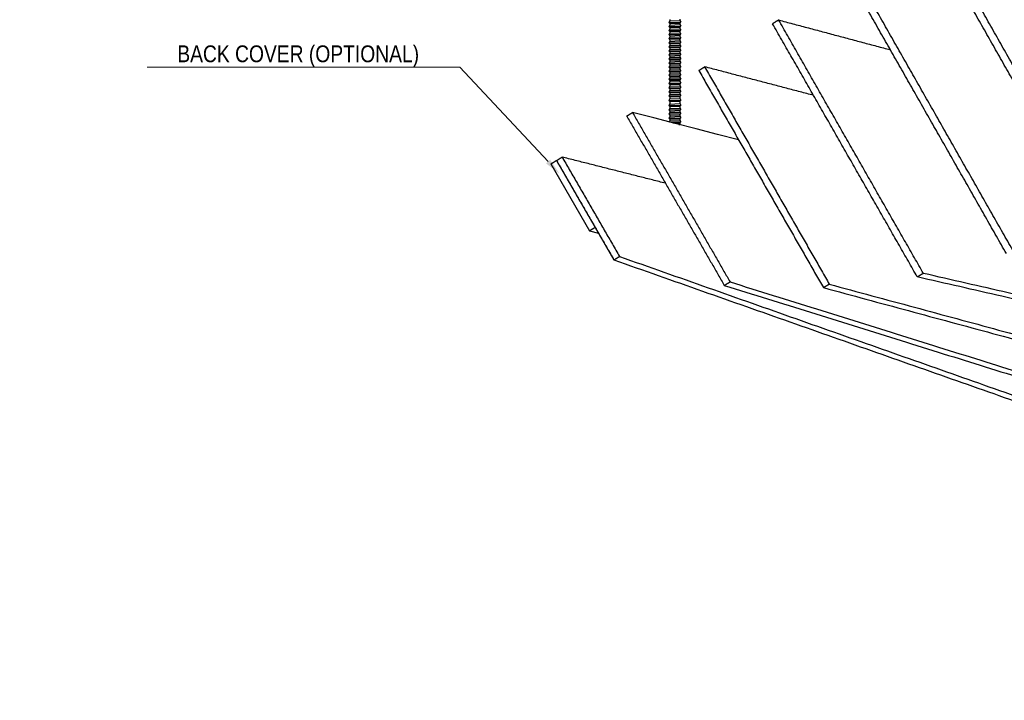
# Model space of a CAD drawing. Header units: centimetres. Extents: x 5283.6 to 5299.6, y 15505 to 15518.9.
# Tile 47 of 68: x 5296.326 to 5296.911, y 15512.121 to 15512.526. Entities that reach past the tile are written whole.
import ezdxf
from ezdxf import colors
from ezdxf.entities.mleader import LeaderData, LeaderLine
from ezdxf.math import Vec2, Vec3

# ---------------------------------------------------------------- set-up
doc = ezdxf.new("R2010")
doc.units = ezdxf.units.CM
doc.layers.add('_HD_muro', color=1, linetype='Continuous')
doc.layers.add('_HD_tornillo', color=30, linetype='Continuous')
doc.layers.add('HD021_Text', color=2, linetype='Continuous', lineweight=9)
doc.layers.add('Make2D$visible$Curves$Default', color=7, linetype='Continuous', true_color=0x000000)
doc.styles.add('Arial Narrow', font='ARIALN.TTF')

# ---------------------------------------------------------------- blocks, each defined once
blk = doc.blocks.new('Cirrus_2.40x2.40_iso@15')
at = {"layer": '_HD_tornillo'}
for p, q in [((5296.71241, 15512.52485), (5296.71181, 15512.52404)), ((5296.71181, 15512.52404), (5296.71891, 15512.52421)), ((5296.71241, 15512.52579), (5296.71241, 15512.52485)), ((5296.71241, 15512.52485), (5296.7184, 15512.52509)), ((5296.7184, 15512.52602), (5296.7184, 15512.52509)), ((5296.7184, 15512.52359), (5296.71891, 15512.52421)), ((5296.71841, 15512.52509), (5296.71891, 15512.52421)), ((5296.71181, 15512.52404), (5296.71241, 15512.52336)), ((5296.71241, 15512.52244), (5296.71181, 15512.52163)), ((5296.71181, 15512.52163), (5296.71891, 15512.52179)), ((5296.71181, 15512.52163), (5296.71241, 15512.52094)), ((5296.71241, 15512.52001), (5296.71181, 15512.51919)), ((5296.71181, 15512.51919), (5296.71891, 15512.51936)), ((5296.71181, 15512.51919), (5296.71241, 15512.51851)), ((5296.71241, 15512.52336), (5296.7184, 15512.52359)), ((5296.71241, 15512.52336), (5296.71241, 15512.52244)), ((5296.71241, 15512.52244), (5296.7184, 15512.52268)), ((5296.71241, 15512.52094), (5296.7184, 15512.52118)), ((5296.71241, 15512.52094), (5296.71241, 15512.52001)), ((5296.71241, 15512.52001), (5296.7184, 15512.52024)), ((5296.71241, 15512.51851), (5296.7184, 15512.51874)), ((5296.71241, 15512.51851), (5296.71241, 15512.5176)), ((5296.7184, 15512.52359), (5296.7184, 15512.52268)), ((5296.7184, 15512.52118), (5296.71891, 15512.52179)), ((5296.7184, 15512.52118), (5296.7184, 15512.52024)), ((5296.7184, 15512.51874), (5296.71891, 15512.51936)), ((5296.7184, 15512.51874), (5296.7184, 15512.51783)), ((5296.71841, 15512.52268), (5296.71891, 15512.52179)), ((5296.71841, 15512.52025), (5296.71891, 15512.51936)), ((5296.71241, 15512.5176), (5296.71181, 15512.51678)), ((5296.71181, 15512.51678), (5296.71891, 15512.51695)), ((5296.71181, 15512.51678), (5296.71241, 15512.5161)), ((5296.71241, 15512.51518), (5296.71181, 15512.51437)), ((5296.71181, 15512.51437), (5296.71891, 15512.51454)), ((5296.71181, 15512.51437), (5296.71241, 15512.51369)), ((5296.71241, 15512.51275), (5296.71181, 15512.51193)), ((5296.71241, 15512.5176), (5296.7184, 15512.51783)), ((5296.71241, 15512.5161), (5296.7184, 15512.51633)), ((5296.71241, 15512.5161), (5296.71241, 15512.51518)), ((5296.71241, 15512.51518), (5296.7184, 15512.51542)), ((5296.71241, 15512.51369), (5296.7184, 15512.51392)), ((5296.71241, 15512.51369), (5296.71241, 15512.51275)), ((5296.71241, 15512.51275), (5296.7184, 15512.51298)), ((5296.7184, 15512.51633), (5296.71891, 15512.51695)), ((5296.7184, 15512.51633), (5296.7184, 15512.51542)), ((5296.7184, 15512.51392), (5296.71891, 15512.51454)), ((5296.7184, 15512.51392), (5296.7184, 15512.51298)), ((5296.71841, 15512.51783), (5296.71891, 15512.51695)), ((5296.71841, 15512.51542), (5296.71891, 15512.51454)), ((5296.71841, 15512.51299), (5296.71891, 15512.5121)), ((5296.71181, 15512.51193), (5296.71891, 15512.5121)), ((5296.71181, 15512.51193), (5296.71241, 15512.51125)), ((5296.71241, 15512.51034), (5296.71181, 15512.50952)), ((5296.71181, 15512.50952), (5296.71891, 15512.50969)), ((5296.71181, 15512.50952), (5296.71241, 15512.50884)), ((5296.71241, 15512.50793), (5296.71181, 15512.50711)), ((5296.71181, 15512.50711), (5296.71891, 15512.50728)), ((5296.71181, 15512.50711), (5296.71241, 15512.50643)), ((5296.71241, 15512.51125), (5296.7184, 15512.51149)), ((5296.71241, 15512.51125), (5296.71241, 15512.51034)), ((5296.71241, 15512.51034), (5296.7184, 15512.51057)), ((5296.71241, 15512.50884), (5296.7184, 15512.50907)), ((5296.71241, 15512.50884), (5296.71241, 15512.50793)), ((5296.71241, 15512.50793), (5296.7184, 15512.50816)), ((5296.71241, 15512.50643), (5296.7184, 15512.50666)), ((5296.7184, 15512.51149), (5296.71891, 15512.5121)), ((5296.7184, 15512.51149), (5296.7184, 15512.51057)), ((5296.7184, 15512.50907), (5296.71891, 15512.50969)), ((5296.7184, 15512.50907), (5296.7184, 15512.50816)), ((5296.7184, 15512.50666), (5296.71891, 15512.50728)), ((5296.7184, 15512.50666), (5296.7184, 15512.50573)), ((5296.71841, 15512.51058), (5296.71891, 15512.50969)), ((5296.71841, 15512.50816), (5296.71891, 15512.50728)), ((5296.71241, 15512.50549), (5296.71181, 15512.50468)), ((5296.71181, 15512.50468), (5296.71891, 15512.50485)), ((5296.71181, 15512.50468), (5296.71241, 15512.504)), ((5296.71241, 15512.50308), (5296.71181, 15512.50227)), ((5296.71181, 15512.50227), (5296.71891, 15512.50243)), ((5296.71181, 15512.50227), (5296.71241, 15512.50158)), ((5296.71241, 15512.50643), (5296.71241, 15512.50549)), ((5296.71241, 15512.50549), (5296.7184, 15512.50573)), ((5296.71241, 15512.504), (5296.7184, 15512.50423)), ((5296.71241, 15512.504), (5296.71241, 15512.50308)), ((5296.71241, 15512.50308), (5296.7184, 15512.50331)), ((5296.71241, 15512.50158), (5296.7184, 15512.50182)), ((5296.71241, 15512.50158), (5296.71241, 15512.50065)), ((5296.71241, 15512.50065), (5296.7184, 15512.50088)), ((5296.7184, 15512.50423), (5296.71891, 15512.50485)), ((5296.7184, 15512.50423), (5296.7184, 15512.50331)), ((5296.7184, 15512.50182), (5296.71891, 15512.50243)), ((5296.7184, 15512.50182), (5296.7184, 15512.50088)), ((5296.71841, 15512.50573), (5296.71891, 15512.50485)), ((5296.71841, 15512.50332), (5296.71891, 15512.50243)), ((5296.71841, 15512.50088), (5296.71891, 15512.5)), ((5296.71241, 15512.50065), (5296.71181, 15512.49983)), ((5296.71181, 15512.49983), (5296.71891, 15512.5)), ((5296.71181, 15512.49983), (5296.71241, 15512.49915)), ((5296.71241, 15512.49824), (5296.71181, 15512.49742)), ((5296.71181, 15512.49742), (5296.71891, 15512.49759)), ((5296.71181, 15512.49742), (5296.71241, 15512.49674)), ((5296.71241, 15512.49582), (5296.71181, 15512.49501)), ((5296.71181, 15512.49501), (5296.71891, 15512.49518)), ((5296.71181, 15512.49501), (5296.71241, 15512.49433)), ((5296.71241, 15512.49915), (5296.7184, 15512.49938)), ((5296.71241, 15512.49915), (5296.71241, 15512.49824)), ((5296.71241, 15512.49824), (5296.7184, 15512.49847)), ((5296.71241, 15512.49674), (5296.7184, 15512.49697)), ((5296.71241, 15512.49674), (5296.71241, 15512.49582)), ((5296.71241, 15512.49582), (5296.7184, 15512.49606)), ((5296.7184, 15512.49938), (5296.71891, 15512.5)), ((5296.7184, 15512.49938), (5296.7184, 15512.49847)), ((5296.7184, 15512.49697), (5296.71891, 15512.49759)), ((5296.7184, 15512.49697), (5296.7184, 15512.49606)), ((5296.7184, 15512.49456), (5296.71891, 15512.49518)), ((5296.71841, 15512.49847), (5296.71891, 15512.49759)), ((5296.71841, 15512.49606), (5296.71891, 15512.49518)), ((5296.71241, 15512.49339), (5296.71181, 15512.49257)), ((5296.71181, 15512.49257), (5296.71891, 15512.49274)), ((5296.71181, 15512.49257), (5296.71241, 15512.49189)), ((5296.71241, 15512.49098), (5296.71181, 15512.49016)), ((5296.71181, 15512.49016), (5296.71891, 15512.49033)), ((5296.71181, 15512.49016), (5296.71241, 15512.48948)), ((5296.71241, 15512.49433), (5296.7184, 15512.49456)), ((5296.71241, 15512.49433), (5296.71241, 15512.49339)), ((5296.71241, 15512.49339), (5296.7184, 15512.49362)), ((5296.71241, 15512.49189), (5296.7184, 15512.49213)), ((5296.71241, 15512.49189), (5296.71241, 15512.49098)), ((5296.71241, 15512.49098), (5296.7184, 15512.49121)), ((5296.71241, 15512.48948), (5296.7184, 15512.48971)), ((5296.71241, 15512.48948), (5296.71241, 15512.48857)), ((5296.7184, 15512.49456), (5296.7184, 15512.49362)), ((5296.7184, 15512.49213), (5296.71891, 15512.49274)), ((5296.7184, 15512.49213), (5296.7184, 15512.49121)), ((5296.7184, 15512.48971), (5296.71891, 15512.49033)), ((5296.7184, 15512.48971), (5296.7184, 15512.4888)), ((5296.71841, 15512.49363), (5296.71891, 15512.49274)), ((5296.71841, 15512.49122), (5296.71891, 15512.49033)), ((5296.71241, 15512.48857), (5296.71181, 15512.48775)), ((5296.71181, 15512.48775), (5296.71891, 15512.48792)), ((5296.71181, 15512.48775), (5296.71241, 15512.48707)), ((5296.71241, 15512.486), (5296.71181, 15512.48518)), ((5296.71181, 15512.48518), (5296.71891, 15512.48535)), ((5296.71181, 15512.48518), (5296.71241, 15512.4845)), ((5296.71241, 15512.48357), (5296.71181, 15512.48275)), ((5296.71241, 15512.48857), (5296.7184, 15512.4888)), ((5296.71241, 15512.48707), (5296.7184, 15512.4873)), ((5296.71241, 15512.48707), (5296.71241, 15512.486)), ((5296.71241, 15512.486), (5296.7184, 15512.48623)), ((5296.71241, 15512.4845), (5296.7184, 15512.48474)), ((5296.71241, 15512.4845), (5296.71241, 15512.48357)), ((5296.71241, 15512.48357), (5296.7184, 15512.4838)), ((5296.7184, 15512.4873), (5296.71891, 15512.48792)), ((5296.7184, 15512.4873), (5296.7184, 15512.48623)), ((5296.7184, 15512.48474), (5296.71891, 15512.48535)), ((5296.7184, 15512.48474), (5296.7184, 15512.4838)), ((5296.71841, 15512.4888), (5296.71891, 15512.48792)), ((5296.71841, 15512.48624), (5296.71891, 15512.48535)), ((5296.71841, 15512.4838), (5296.71891, 15512.48292)), ((5296.71181, 15512.48275), (5296.71891, 15512.48292)), ((5296.71181, 15512.48275), (5296.71241, 15512.48207)), ((5296.71241, 15512.48115), (5296.71181, 15512.48034)), ((5296.71181, 15512.48034), (5296.71891, 15512.48051)), ((5296.71181, 15512.48034), (5296.71241, 15512.47966)), ((5296.71241, 15512.47874), (5296.71181, 15512.47766)), ((5296.71181, 15512.47766), (5296.71891, 15512.47783)), ((5296.71181, 15512.47766), (5296.71241, 15512.47698)), ((5296.71241, 15512.48207), (5296.7184, 15512.4823)), ((5296.71241, 15512.48207), (5296.71241, 15512.48115)), ((5296.71241, 15512.48115), (5296.7184, 15512.48139)), ((5296.71241, 15512.47966), (5296.7184, 15512.47989)), ((5296.71241, 15512.47966), (5296.71241, 15512.47874)), ((5296.71241, 15512.47848), (5296.7184, 15512.47871)), ((5296.7184, 15512.4823), (5296.71891, 15512.48292)), ((5296.7184, 15512.4823), (5296.7184, 15512.48139)), ((5296.7184, 15512.47989), (5296.71891, 15512.48051)), ((5296.7184, 15512.47989), (5296.7184, 15512.47898)), ((5296.7184, 15512.47721), (5296.71891, 15512.47783)), ((5296.71841, 15512.48139), (5296.71891, 15512.48051)), ((5296.71841, 15512.47898), (5296.71891, 15512.47783)), ((5296.71241, 15512.47567), (5296.71181, 15512.47465)), ((5296.71181, 15512.47465), (5296.71891, 15512.47482)), ((5296.71181, 15512.47465), (5296.71241, 15512.47397)), ((5296.71241, 15512.47279), (5296.71181, 15512.47198)), ((5296.71181, 15512.47198), (5296.71891, 15512.47215)), ((5296.71181, 15512.47198), (5296.71241, 15512.4713)), ((5296.71241, 15512.47698), (5296.7184, 15512.47721)), ((5296.71241, 15512.47698), (5296.71241, 15512.47567)), ((5296.71241, 15512.47547), (5296.7184, 15512.4757)), ((5296.71241, 15512.47397), (5296.7184, 15512.47421)), ((5296.71241, 15512.47397), (5296.71241, 15512.47279)), ((5296.71241, 15512.47279), (5296.7184, 15512.47303)), ((5296.71241, 15512.4713), (5296.7184, 15512.47153)), ((5296.7184, 15512.47721), (5296.7184, 15512.4759)), ((5296.7184, 15512.47421), (5296.71891, 15512.47482)), ((5296.7184, 15512.47421), (5296.7184, 15512.47303)), ((5296.7184, 15512.47153), (5296.71891, 15512.47215)), ((5296.7184, 15512.47153), (5296.7184, 15512.47062)), ((5296.71841, 15512.47591), (5296.71891, 15512.47482)), ((5296.71841, 15512.47303), (5296.71891, 15512.47215)), ((5296.71241, 15512.47038), (5296.71181, 15512.46957)), ((5296.71181, 15512.46957), (5296.71891, 15512.46974)), ((5296.71181, 15512.46957), (5296.71241, 15512.46889)), ((5296.71241, 15512.46795), (5296.71181, 15512.46713)), ((5296.71181, 15512.46713), (5296.71891, 15512.4673)), ((5296.71181, 15512.46713), (5296.71241, 15512.46645)), ((5296.71241, 15512.4713), (5296.71241, 15512.47038)), ((5296.71241, 15512.47038), (5296.7184, 15512.47062)), ((5296.71241, 15512.46889), (5296.7184, 15512.46912)), ((5296.71241, 15512.46889), (5296.71241, 15512.46795)), ((5296.71241, 15512.46795), (5296.7184, 15512.46818)), ((5296.71241, 15512.46645), (5296.7184, 15512.46668)), ((5296.71241, 15512.46645), (5296.71241, 15512.46554)), ((5296.71241, 15512.46554), (5296.7184, 15512.46577)), ((5296.7184, 15512.46912), (5296.71891, 15512.46974)), ((5296.7184, 15512.46912), (5296.7184, 15512.46818)), ((5296.7184, 15512.46668), (5296.71891, 15512.4673)), ((5296.7184, 15512.46668), (5296.7184, 15512.46577)), ((5296.71841, 15512.47062), (5296.71891, 15512.46974)), ((5296.71841, 15512.46819), (5296.71891, 15512.4673)), ((5296.71841, 15512.46577), (5296.71891, 15512.46489)), ((5296.71241, 15512.46554), (5296.7119, 15512.46484)), ((5296.71232, 15512.46473), (5296.71891, 15512.46489)), ((5296.71467, 15512.46413), (5296.7184, 15512.46427)), ((5296.71775, 15512.46333), (5296.7184, 15512.46336)), ((5296.7184, 15512.46427), (5296.71891, 15512.46489)), ((5296.7184, 15512.46427), (5296.7184, 15512.46336)), ((5296.71841, 15512.46336), (5296.71854, 15512.46313))]:
    blk.add_line(p, q, dxfattribs=at)
at = {"layer": 'Make2D$visible$Curves$Default', "color": 7}
for p, q in [((5296.64157, 15512.43988), (5296.66463, 15512.39999)), ((5296.64496, 15512.44184), (5296.6791, 15512.38278)), ((5296.66463, 15512.39999), (5296.66992, 15512.39868))]:
    blk.add_line(p, q, dxfattribs=at)
blk.add_lwpolyline([(5296.75324, 15512.4542), (5296.7407, 15512.45743), (5296.72812, 15512.46067), (5296.7155, 15512.46391), (5296.70284, 15512.46717), (5296.69015, 15512.47044)], dxfattribs=at)
for points, weights in [([(5296.96267, 15512.41704), (5296.91571, 15512.4999), (5296.86845, 15512.58327)], [773.970270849, 771.572089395, 769.17390794]), ([(5296.95885, 15512.41486), (5296.91192, 15512.49762), (5296.8647, 15512.5809)], [774.759770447, 772.361588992, 769.963407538]), ([(5296.91625, 15512.38871), (5296.86936, 15512.4711), (5296.82218, 15512.55399)], [783.877903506, 781.460272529, 779.042641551]), ([(5296.91253, 15512.38658), (5296.86567, 15512.46888), (5296.81853, 15512.55168)], [784.667403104, 782.249772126, 779.832141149]), ([(5296.77707, 15512.52544), (5296.77529, 15512.52432), (5296.77351, 15512.52319)], [788.91137517, 789.306124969, 789.700874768]), ([(5296.8632, 15512.37473), (5296.82025, 15512.44987), (5296.77707, 15512.52544)], [793.378729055, 791.145052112, 788.91137517]), ([(5296.77707, 15512.52544), (5296.81044, 15512.51655), (5296.84356, 15512.50772)], [788.91137517, 792.037570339, 795.163765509]), ([(5296.85957, 15512.37264), (5296.81666, 15512.4477), (5296.77351, 15512.52319)], [794.168228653, 791.93455171, 789.700874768]), ([(5296.7296, 15512.4954), (5296.73133, 15512.4965), (5296.73307, 15512.4976)], [799.569631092, 799.174881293, 798.780131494]), ([(5296.7296, 15512.4954), (5296.76673, 15512.4307), (5296.80368, 15512.36631)], [799.569631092, 801.50926858, 803.448906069]), ([(5296.73307, 15512.4976), (5296.77023, 15512.43283), (5296.80721, 15512.36837)], [798.780131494, 800.719768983, 802.659406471]), ([(5296.79783, 15512.48064), (5296.76557, 15512.48909), (5296.73307, 15512.4976)], [804.912181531, 801.846156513, 798.780131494]), ([(5296.68676, 15512.46829), (5296.68845, 15512.46937), (5296.69015, 15512.47044)], [809.438387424, 809.043637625, 808.648887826]), ([(5296.68676, 15512.46829), (5296.71581, 15512.41787), (5296.74475, 15512.36763)], [809.438387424, 810.96948955, 812.500591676]), ([(5296.69015, 15512.47044), (5296.71922, 15512.41996), (5296.74818, 15512.36967)], [808.648887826, 810.179989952, 811.711092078]), ([(5296.64496, 15512.44184), (5296.64661, 15512.44288), (5296.64826, 15512.44393)], [819.307189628, 818.912439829, 818.51769003]), ([(5296.70976, 15512.42837), (5296.67912, 15512.43612), (5296.64826, 15512.44393)], [824.423250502, 821.470470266, 818.51769003]), ([(5296.64826, 15512.44393), (5296.66537, 15512.41434), (5296.68244, 15512.38481)], [818.51769003, 819.426440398, 820.335190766]), ([(5296.64496, 15512.44184), (5296.6433, 15512.44079), (5296.64165, 15512.43975)], [819.307189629, 819.701939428, 820.096689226]), ([(5296.64496, 15512.44184), (5296.66205, 15512.41227), (5296.6791, 15512.38278)], [819.307189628, 820.215939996, 821.124690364]), ([(5296.66793, 15512.40205), (5296.66628, 15512.40102), (5296.66463, 15512.39999)], [817.837003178, 818.231752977, 818.626502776]), ([(5296.6791, 15512.38278), (5296.68077, 15512.38379), (5296.68244, 15512.38481)], [821.124690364, 820.729940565, 820.335190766]), ([(5296.68244, 15512.38481), (5297.07088, 15512.24788), (5297.42659, 15512.1225)], [820.335190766, 858.085074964, 895.834959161]), ([(5296.6791, 15512.38278), (5297.06734, 15512.24607), (5297.42289, 15512.12087)], [821.124690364, 858.874574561, 896.624458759]), ([(5296.8632, 15512.37473), (5296.86138, 15512.37368), (5296.85957, 15512.37264)], [793.378729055, 793.773478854, 794.168228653]), ([(5297.56935, 15512.21035), (5297.23028, 15512.28788), (5296.85957, 15512.37264)], [868.254813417, 831.211521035, 794.168228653]), ([(5297.57331, 15512.21212), (5297.23409, 15512.2898), (5296.8632, 15512.37473)], [867.465313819, 830.422021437, 793.378729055]), ([(5296.74475, 15512.36763), (5296.74646, 15512.36865), (5296.74818, 15512.36967)], [812.500591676, 812.105841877, 811.711092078]), ([(5296.74475, 15512.36763), (5297.12307, 15512.2496), (5297.4697, 15512.14145)], [812.500591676, 849.628138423, 886.755685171]), ([(5296.74818, 15512.36967), (5297.1267, 15512.25144), (5297.4735, 15512.14312)], [811.711092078, 848.838638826, 885.966185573]), ([(5296.80368, 15512.36631), (5296.80544, 15512.36734), (5296.80721, 15512.36837)], [803.448906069, 803.05415627, 802.659406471]), ([(5296.80368, 15512.36631), (5297.17692, 15512.26534), (5297.51871, 15512.17288)], [803.448906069, 840.414039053, 877.379172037]), ([(5296.80721, 15512.36837), (5297.18065, 15512.26722), (5297.52259, 15512.17459)], [802.659406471, 839.624539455, 876.589672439])]:
    blk.add_rational_spline(points, weights, degree=2, dxfattribs=at)

msp = doc.modelspace()

# ---------------------------------------------------------------- block references
at = {"layer": '_HD_muro'}
msp.add_blockref('Cirrus_2.40x2.40_iso@15', (0, 0), dxfattribs=at)

# ---------------------------------------------------------------- leaders
at = {"layer": 'HD021_Text'}
ml = msp.add_multileader_mtext('Standard', dxfattribs=at)
ml.set_content('BACK COVER (OPTIONAL)', color=5, style='Arial Narrow')
ml.set_leader_properties(color=5, linetype='ByLayer', lineweight=15)
ml.build(insert=Vec2(0, 0))
ml.multileader.update_dxf_attribs({"text_left_attachment_type": 6, "text_right_attachment_type": 6, "dogleg_length": 0.1, "arrow_head_size": 0.01, "scale": 5})
ctx = ml.context
ctx.base_point, ctx.scale, ctx.char_height, ctx.arrow_head_size, ctx.landing_gap_size, ctx.plane_origin = Vec3(5296.4059, 15512.49739), 5, 0.01, 0.01, 0.015, Vec3(5296.76598, 15512.45013)
ctx.left_attachment, ctx.right_attachment, ctx.text_align_type = 6, 6, 2
notes = []
notes.append((ctx, [(0, (1, 1, 0), (5296.5875, 15512.49739), (-1, 0), 0.00929, [(1, [(5296.64679, 15512.43396)], 0, [])])]))
ctx.mtext.insert, ctx.mtext.width, ctx.mtext.alignment, ctx.mtext.flow_direction = Vec3(5296.56321, 15512.51033), 0.2878579, 3, 5
for ctx, leaders in notes:
    for number, flags, end, landing, length, lines in leaders:
        leader = LeaderData()
        leader.index, (leader.has_last_leader_line, leader.has_dogleg_vector, leader.attachment_direction) = number, flags
        leader.last_leader_point, leader.dogleg_vector, leader.dogleg_length = Vec3(end), Vec3(landing), length
        for number, points, colour, breaks in lines:
            line = LeaderLine()
            line.index, line.vertices, line.color, line.breaks = number, Vec3.list(points), colors.encode_raw_color(colour), breaks
            leader.lines.append(line)
        ctx.leaders.append(leader)

doc.saveas('drawing.dxf')
